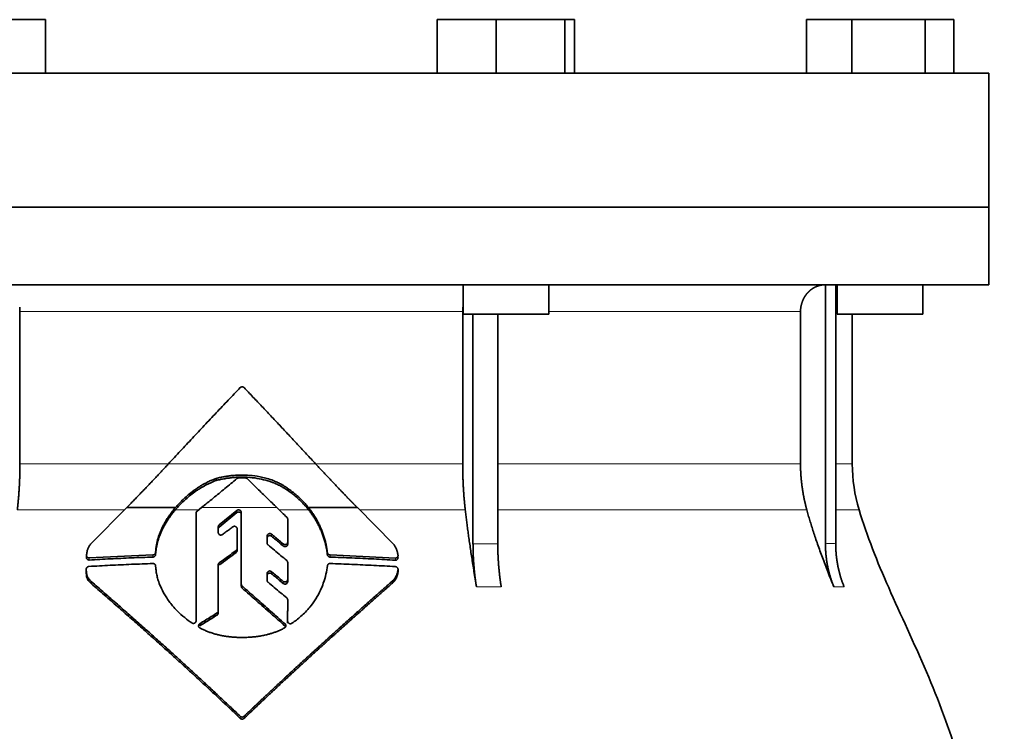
# Model space of a CAD drawing. Header units: millimetres. Extents: x 431 to 1322, y -2196 to 1777.
# Tile 31 of 31: x 1048 to 1231, y 1135 to 1268. Entities that reach past the tile are written whole.
import ezdxf

# ---------------------------------------------------------------- set-up
doc = ezdxf.new("R2010")
doc.units = ezdxf.units.MM
doc.layers.add('VSI344-454_FLANG', color=7, linetype='Continuous')
doc.layers.add('VSI344-454_TESTA', color=7, linetype='Continuous')

# ---------------------------------------------------------------- blocks, each defined once
blk = doc.blocks.new('SE3')
at = {"layer": 'VSI344-454_FLANG', "color": 7, "linetype": 'Continuous', "lineweight": 35}
for p, q in [((1041.35, 1268.32), (1052.34, 1268.32)), ((1052.34, 1268.32), (1052.34, 1258.32)), ((1125.47, 1268.32), (1125.47, 1258.32)), ((1125.47, 1268.32), (1136.46, 1268.32)), ((1136.46, 1268.32), (1136.46, 1258.32)), ((1136.46, 1268.32), (1149.26, 1268.32)), ((1149.26, 1268.32), (1149.26, 1258.32)), ((1149.26, 1268.32), (1151.07, 1268.32)), ((1151.07, 1268.32), (1151.07, 1258.32)), ((1194.35, 1268.32), (1194.35, 1258.32)), ((1194.35, 1268.32), (1202.78, 1268.32)), ((1202.78, 1268.32), (1202.78, 1258.32)), ((1202.78, 1268.32), (1216.52, 1268.32)), ((1216.52, 1268.32), (1216.52, 1258.32)), ((1216.52, 1268.32), (1221.82, 1268.32)), ((1221.82, 1268.32), (1221.82, 1258.32)), ((946.4, 1258.32), (1228.35, 1258.32)), ((1228.35, 1258.32), (1228.35, 1233.32)), ((1228.35, 1233.32), (946.4, 1233.32))]:
    blk.add_line(p, q, dxfattribs=at)
at = {"layer": 'VSI344-454_TESTA', "color": 7, "linetype": 'Continuous', "lineweight": 35}
for p, q in [((946.4, 1233.32), (1228.35, 1233.32)), ((1228.35, 1218.82), (1228.35, 1233.32)), ((1228.35, 1218.82), (946.4, 1218.82)), ((1130.27, 1218.82), (1130.27, 1213.32)), ((1146.27, 1213.32), (1146.27, 1218.82)), ((1197.89, 1218.82), (1197.89, 1170.47)), ((1199.8, 1218.82), (1199.8, 1170.47)), ((1200.08, 1218.82), (1200.08, 1213.32)), ((1216.08, 1213.32), (1216.08, 1218.82)), ((1047.6, 1213.82), (1047.6, 1185.38)), ((1130.21, 1213.82), (1130.21, 1185.38)), ((1130.27, 1213.32), (1146.27, 1213.32)), ((1132.13, 1213.32), (1132.13, 1170.47)), ((1136.75, 1213.32), (1136.75, 1170.47)), ((1193.24, 1213.82), (1193.24, 1185.38)), ((1200.08, 1213.32), (1216.08, 1213.32)), ((1202.9, 1185.38), (1202.9, 1213.32)), ((1084.21, 1182.27), (1084.21, 1182.66)), ((1097.67, 1180.33), (1097.67, 1180.72)), ((1060.87, 1170.48), (1067.52, 1177.2)), ((1067.52, 1177.2), (1076.61, 1177.2)), ((1080.47, 1156.05), (1080.47, 1176.18)), ((1080.65, 1176.55), (1081.46, 1177.2)), ((1088.08, 1176.67), (1084.77, 1173.97)), ((1084.77, 1173.58), (1088.08, 1176.28)), ((1088.9, 1162.91), (1088.9, 1176.3)), ((1101.44, 1177.2), (1110.55, 1177.2)), ((1110.55, 1177.2), (1117.23, 1170.45)), ((1097.56, 1175.07), (1097.56, 1170.77)), ((1084.6, 1173.61), (1084.6, 1172.54)), ((1088.12, 1173.25), (1088.12, 1169.56)), ((1093.72, 1171.9), (1093.72, 1170.58)), ((1097.56, 1170.77), (1097.56, 1170.38)), ((1072.42, 1168.37), (1060.52, 1167.82)), ((1072.95, 1169.25), (1072.91, 1168.83)), ((1072.91, 1168.43), (1072.95, 1168.86)), ((1072.91, 1168.83), (1072.91, 1168.43)), ((1072.95, 1168.86), (1072.95, 1169.25)), ((1088.12, 1169.56), (1088.12, 1169.17)), ((1104.97, 1168.79), (1104.97, 1168.39)), ((1060.02, 1168.26), (1060.02, 1167.85)), ((1097.56, 1166.97), (1097.56, 1163.77)), ((1117.64, 1167.79), (1105.47, 1168.36)), ((1059.98, 1165.72), (1059.98, 1165.32)), ((1072.91, 1166.34), (1072.95, 1165.91)), ((1084.6, 1166.51), (1084.6, 1157.92)), ((1093.72, 1164.92), (1093.72, 1163.62)), ((1118.14, 1165.3), (1118.14, 1165.72)), ((1060.9, 1163.02), (1060.9, 1163.42)), ((1088.9, 1162.91), (1088.9, 1162.51)), ((1097.56, 1163.77), (1097.56, 1163.38)), ((1117.23, 1163.22), (1117.23, 1163.62)), ((1097.56, 1159.99), (1097.55, 1155.99)), ((1097.55, 1155.99), (1097.56, 1159.6)), ((1097.56, 1159.99), (1097.56, 1159.6)), ((1084.6, 1157.92), (1084.6, 1157.52)), ((1097.55, 1155.6), (1097.55, 1155.99))]:
    blk.add_line(p, q, dxfattribs=at)
at = {"layer": 'VSI344-454_TESTA', "color": 4, "linetype": 'Continuous', "lineweight": 9}
for p, q in [((1130.21, 1213.82), (1047.6, 1213.82)), ((1193.24, 1213.82), (1146.27, 1213.82)), ((1199.86, 1213.82), (1200.08, 1213.82)), ((1047.6, 1185.38), (1075.27, 1185.38)), ((1075.32, 1185.38), (1102.76, 1185.38)), ((1130.21, 1185.38), (1102.96, 1185.38)), ((1193.24, 1185.38), (1136.75, 1185.38)), ((1202.9, 1185.38), (1199.86, 1185.38)), ((1047.11, 1176.77), (1067.09, 1176.77)), ((1076.57, 1176.77), (1080.93, 1176.77)), ((1095.54, 1177.2), (1081.46, 1177.2)), ((1088.08, 1176.28), (1088.08, 1176.67)), ((1095.99, 1176.77), (1101.47, 1176.77)), ((1110.98, 1176.77), (1130.69, 1176.77)), ((1136.78, 1176.77), (1194.41, 1176.77)), ((1199.83, 1176.77), (1204.17, 1176.77)), ((1084.77, 1173.58), (1084.77, 1173.97)), ((1094.55, 1171.86), (1094.55, 1172.25)), ((1096.73, 1170.43), (1096.73, 1170.04)), ((1132.13, 1170.47), (1136.75, 1170.47)), ((1072.42, 1168.37), (1072.42, 1167.97)), ((1087.93, 1169.19), (1087.93, 1168.8)), ((1060.52, 1167.82), (1060.52, 1167.42)), ((1084.79, 1166.49), (1084.79, 1166.88)), ((1105.47, 1168.36), (1105.47, 1167.96)), ((1117.64, 1167.79), (1117.64, 1167.39)), ((1094.55, 1164.86), (1094.55, 1165.25)), ((1118.14, 1165.66), (1118.14, 1165.25)), ((1096.73, 1163.44), (1096.73, 1163.04)), ((1089.06, 1162.57), (1089.06, 1162.18)), ((1132.78, 1162.41), (1137.4, 1162.41)), ((1199.45, 1162.41), (1201.37, 1162.41)), ((1084.37, 1157.53), (1084.37, 1157.14)), ((1081.15, 1155.13), (1081.15, 1155.52)), ((1097.06, 1155.09), (1097.06, 1155.48)), ((1088.7, 1138.24), (1088.7, 1137.85)), ((1089.42, 1138.24), (1089.42, 1137.85))]:
    blk.add_line(p, q, dxfattribs=at)
at = {"layer": 'VSI344-454_TESTA', "color": 7, "linetype": 'Continuous', "lineweight": 35}
blk.add_arc((1232.9, 1185.38), 30, 180, 196.6836, dxfattribs=at)
for points, degree, knots in [([(1197.88, 1218.82), (1197.35, 1218.82), (1196.84, 1218.69), (1196.37, 1218.58), (1195.94, 1218.36), (1195.4, 1218.1), (1194.94, 1217.69), (1194.72, 1217.49), (1194.52, 1217.27), (1194.22, 1216.93), (1193.98, 1216.53), (1193.74, 1216.13), (1193.58, 1215.68), (1193.24, 1214.78), (1193.24, 1213.82)], 2, [0, 0, 0, 0.125, 0.125, 0.25, 0.25, 0.416667, 0.416667, 0.5, 0.5, 0.625, 0.625, 0.75, 0.75, 1, 1, 1]), ([(1075.32, 1185.38), (1075.69, 1185.78), (1076.43, 1186.58), (1077.55, 1187.78), (1078.66, 1188.98), (1079.77, 1190.17), (1080.89, 1191.36), (1082, 1192.55), (1083.12, 1193.73), (1084.23, 1194.91), (1085.35, 1196.09), (1086.47, 1197.27), (1087.58, 1198.44), (1088.33, 1199.22), (1088.7, 1199.61)], 3, [0, 0, 0, 0, 0.083932, 0.167742, 0.251436, 0.335015, 0.418484, 0.501846, 0.585106, 0.668267, 0.751334, 0.834309, 0.917196, 1, 1, 1, 1]), ([(1089.42, 1199.61), (1089.4, 1199.63), (1089.37, 1199.66), (1089.31, 1199.7), (1089.25, 1199.73), (1089.19, 1199.75), (1089.13, 1199.76), (1089.02, 1199.77), (1088.86, 1199.74), (1088.75, 1199.66), (1088.7, 1199.61)], 3, [0, 0, 0, 0, 0.086928, 0.170567, 0.252477, 0.334316, 0.417747, 0.50434, 0.751875, 1, 1, 1, 1]), ([(1047.11, 1176.77), (1047.35, 1178.87), (1047.48, 1181.03), (1047.6, 1183.2), (1047.6, 1185.38)], 2, [0, 0, 0, 0.5, 0.5, 1, 1, 1]), ([(1067.52, 1177.2), (1067.7, 1177.39), (1068.08, 1177.77), (1068.64, 1178.35), (1069.2, 1178.92), (1069.76, 1179.5), (1070.31, 1180.08), (1070.87, 1180.66), (1071.43, 1181.24), (1071.99, 1181.83), (1072.54, 1182.41), (1073.1, 1183), (1073.66, 1183.6), (1074.21, 1184.19), (1074.77, 1184.79), (1075.14, 1185.18), (1075.32, 1185.38)], 3, [0, 0, 0, 0, 0.070866, 0.141776, 0.212742, 0.283772, 0.354879, 0.426073, 0.497363, 0.568762, 0.640279, 0.711924, 0.783709, 0.855643, 0.927737, 1, 1, 1, 1]), ([(1102.76, 1185.38), (1104.69, 1183.29), (1106.66, 1181.22), (1107.71, 1180.12), (1108.76, 1179.04), (1109.66, 1178.11), (1110.55, 1177.2)], 2, [0, 0, 0, 0.5, 0.5, 0.75, 0.75, 1, 1, 1]), ([(1130.21, 1185.38), (1130.21, 1183.2), (1130.33, 1181.03), (1130.45, 1178.87), (1130.69, 1176.77)], 2, [0, 0, 0, 0.5, 0.5, 1, 1, 1]), ([(1193.24, 1185.38), (1193.24, 1183.2), (1193.54, 1181.03), (1193.83, 1178.87), (1194.41, 1176.77)], 2, [0, 0, 0, 0.5, 0.5, 1, 1, 1]), ([(1097.67, 1180.72), (1097.58, 1180.79), (1097.41, 1180.91), (1097.15, 1181.08), (1096.9, 1181.24), (1096.67, 1181.38), (1096.45, 1181.51), (1096.24, 1181.62), (1096.05, 1181.72), (1095.87, 1181.81), (1095.7, 1181.89), (1095.56, 1181.96), (1095.43, 1182.02), (1095.31, 1182.07), (1095.21, 1182.11), (1094.79, 1182.29), (1094.03, 1182.56), (1092.94, 1182.86), (1091.62, 1183.12), (1090.03, 1183.29), (1088.54, 1183.29), (1087.4, 1183.22), (1086.62, 1183.13), (1085.83, 1183.01), (1085.02, 1182.86), (1084.48, 1182.73), (1084.21, 1182.66)], 3, [0, 0, 0, 0, 0.023408, 0.045495, 0.066267, 0.08573, 0.103886, 0.120734, 0.136272, 0.150498, 0.163408, 0.175, 0.185269, 0.194211, 0.201824, 0.208105, 0.293106, 0.373501, 0.449142, 0.581205, 0.713645, 0.768118, 0.824122, 0.881537, 0.94022, 1, 1, 1, 1]), ([(1076.57, 1176.77), (1076.65, 1176.86), (1076.81, 1177.04), (1077.05, 1177.32), (1077.31, 1177.6), (1077.58, 1177.88), (1077.86, 1178.16), (1078.32, 1178.6), (1079.02, 1179.23), (1079.79, 1179.83), (1080.47, 1180.32), (1081, 1180.68), (1081.56, 1181.02), (1082.1, 1181.33), (1082.63, 1181.6), (1083.19, 1181.86), (1083.71, 1182.08), (1084.05, 1182.21), (1084.21, 1182.27)], 3, [0, 0, 0, 0, 0.037855, 0.076773, 0.116748, 0.157769, 0.199823, 0.242894, 0.35986, 0.496772, 0.548405, 0.624866, 0.698333, 0.752768, 0.822415, 0.886767, 0.945925, 1, 1, 1, 1]), ([(1084.21, 1182.66), (1084.1, 1182.62), (1083.89, 1182.54), (1083.55, 1182.41), (1083.2, 1182.26), (1082.84, 1182.09), (1082.46, 1181.9), (1082.05, 1181.69), (1081.56, 1181.41), (1081.02, 1181.08), (1080.49, 1180.72), (1079.81, 1180.23), (1079.05, 1179.63), (1078.25, 1178.93), (1077.61, 1178.3), (1077.09, 1177.75), (1076.76, 1177.38), (1076.61, 1177.2)], 3, [0, 0, 0, 0, 0.035469, 0.073247, 0.113368, 0.155868, 0.200777, 0.248126, 0.301729, 0.376079, 0.45126, 0.504147, 0.640653, 0.757772, 0.842597, 0.92337, 1, 1, 1, 1]), ([(1084.21, 1182.27), (1084.34, 1182.3), (1084.61, 1182.37), (1085.02, 1182.46), (1085.42, 1182.54), (1085.82, 1182.61), (1086.22, 1182.68), (1086.61, 1182.73), (1087, 1182.78), (1087.38, 1182.82), (1087.77, 1182.85), (1088.64, 1182.9), (1090.01, 1182.9), (1091.79, 1182.71), (1093.51, 1182.34), (1094.66, 1181.95), (1095.39, 1181.64), (1095.7, 1181.5), (1096.09, 1181.31), (1096.56, 1181.06), (1097.1, 1180.73), (1097.47, 1180.47), (1097.67, 1180.33)], 3, [0, 0, 0, 0, 0.029757, 0.05927, 0.088516, 0.117473, 0.146121, 0.174442, 0.202419, 0.230037, 0.257282, 0.284141, 0.417137, 0.549667, 0.665704, 0.792387, 0.80977, 0.834087, 0.865297, 0.903358, 0.94825, 1, 1, 1, 1]), ([(1090.05, 1182.59), (1090.04, 1182.6), (1090, 1182.63), (1089.95, 1182.67), (1089.88, 1182.7), (1089.8, 1182.73), (1089.73, 1182.73), (1089.7, 1182.74)], 3, [0, 0, 0, 0, 0.168351, 0.334942, 0.502689, 0.751512, 1, 1, 1, 1]), ([(1101.44, 1177.2), (1101.36, 1177.3), (1101.2, 1177.51), (1100.94, 1177.81), (1100.66, 1178.11), (1100.37, 1178.42), (1100.06, 1178.73), (1099.71, 1179.07), (1099.3, 1179.45), (1098.81, 1179.86), (1098.26, 1180.3), (1097.87, 1180.58), (1097.67, 1180.72)], 3, [0, 0, 0, 0, 0.075287, 0.152725, 0.232371, 0.314287, 0.398538, 0.485197, 0.598878, 0.722311, 0.855869, 1, 1, 1, 1]), ([(1097.67, 1180.33), (1097.79, 1180.25), (1098.02, 1180.08), (1098.36, 1179.83), (1098.68, 1179.58), (1098.97, 1179.33), (1099.25, 1179.09), (1099.51, 1178.86), (1099.85, 1178.55), (1100.24, 1178.17), (1100.69, 1177.7), (1101.1, 1177.24), (1101.35, 1176.92), (1101.47, 1176.77)], 3, [0, 0, 0, 0, 0.08388, 0.164148, 0.240901, 0.314226, 0.384201, 0.450897, 0.514375, 0.643667, 0.767551, 0.88626, 1, 1, 1, 1]), ([(1076.61, 1177.2), (1076.51, 1177.09), (1076.32, 1176.86), (1076.05, 1176.52), (1075.79, 1176.18), (1075.54, 1175.83), (1075.31, 1175.49), (1075.08, 1175.15), (1074.87, 1174.81), (1074.67, 1174.47), (1074.48, 1174.14), (1074.31, 1173.8), (1074.1, 1173.38), (1073.87, 1172.87), (1073.63, 1172.27), (1073.42, 1171.67), (1073.25, 1171.06), (1073.11, 1170.46), (1073, 1169.86), (1072.96, 1169.45), (1072.94, 1169.26)], 3, [0, 0, 0, 0, 0.048918, 0.097127, 0.144611, 0.191357, 0.237355, 0.282595, 0.327071, 0.370778, 0.413715, 0.455879, 0.497274, 0.57131, 0.644563, 0.717042, 0.788771, 0.859795, 0.930177, 1, 1, 1, 1]), ([(1072.94, 1168.86), (1072.95, 1168.96), (1072.97, 1169.16), (1073.01, 1169.46), (1073.06, 1169.76), (1073.11, 1170.06), (1073.18, 1170.36), (1073.25, 1170.66), (1073.33, 1170.97), (1073.42, 1171.27), (1073.52, 1171.57), (1073.63, 1171.87), (1073.75, 1172.17), (1073.87, 1172.48), (1074, 1172.78), (1074.19, 1173.18), (1074.45, 1173.69), (1074.79, 1174.3), (1075.18, 1174.91), (1075.6, 1175.54), (1076.07, 1176.16), (1076.4, 1176.57), (1076.57, 1176.77)], 3, [0, 0, 0, 0, 0.035015, 0.070162, 0.105454, 0.140901, 0.176515, 0.212303, 0.248274, 0.284432, 0.320783, 0.357331, 0.394079, 0.431028, 0.468179, 0.50553, 0.581583, 0.660209, 0.741403, 0.825137, 0.911361, 1, 1, 1, 1]), ([(1080.65, 1176.55), (1080.63, 1176.53), (1080.59, 1176.5), (1080.55, 1176.44), (1080.51, 1176.37), (1080.47, 1176.28), (1080.47, 1176.21), (1080.47, 1176.18)], 3, [0, 0, 0, 0, 0.16747, 0.33309, 0.500577, 0.750185, 1, 1, 1, 1]), ([(1088.08, 1176.67), (1088.1, 1176.68), (1088.14, 1176.71), (1088.22, 1176.75), (1088.33, 1176.78), (1088.48, 1176.78), (1088.62, 1176.74), (1088.74, 1176.67), (1088.83, 1176.56), (1088.88, 1176.46), (1088.9, 1176.37), (1088.9, 1176.32), (1088.9, 1176.3)], 3, [0, 0, 0, 0, 0.062353, 0.125158, 0.24996, 0.374797, 0.499677, 0.624614, 0.749589, 0.874588, 0.937494, 1, 1, 1, 1]), ([(1088.9, 1175.91), (1088.9, 1175.94), (1088.9, 1175.98), (1088.89, 1176.05), (1088.86, 1176.11), (1088.83, 1176.17), (1088.78, 1176.23), (1088.72, 1176.29), (1088.62, 1176.35), (1088.48, 1176.39), (1088.36, 1176.39), (1088.27, 1176.37), (1088.2, 1176.35), (1088.14, 1176.32), (1088.1, 1176.29), (1088.08, 1176.28)], 3, [0, 0, 0, 0, 0.063438, 0.125521, 0.187559, 0.250864, 0.313208, 0.376176, 0.500934, 0.625151, 0.749523, 0.811779, 0.874544, 0.937503, 1, 1, 1, 1]), ([(1104.97, 1168.79), (1104.96, 1168.92), (1104.92, 1169.18), (1104.86, 1169.56), (1104.79, 1169.95), (1104.71, 1170.33), (1104.63, 1170.71), (1104.53, 1171.09), (1104.43, 1171.47), (1104.31, 1171.84), (1104.19, 1172.21), (1104.06, 1172.58), (1103.92, 1172.95), (1103.73, 1173.41), (1103.48, 1173.97), (1103.15, 1174.63), (1102.78, 1175.28), (1102.37, 1175.93), (1101.93, 1176.57), (1101.61, 1176.99), (1101.44, 1177.2)], 3, [0, 0, 0, 0, 0.0436, 0.087048, 0.130354, 0.173526, 0.216573, 0.259505, 0.302334, 0.345068, 0.38772, 0.4303, 0.472822, 0.515297, 0.592533, 0.671051, 0.750942, 0.832313, 0.915286, 1, 1, 1, 1]), ([(1101.47, 1176.77), (1101.56, 1176.67), (1101.72, 1176.46), (1101.95, 1176.14), (1102.18, 1175.82), (1102.39, 1175.5), (1102.6, 1175.18), (1102.79, 1174.86), (1102.98, 1174.53), (1103.16, 1174.21), (1103.32, 1173.88), (1103.48, 1173.56), (1103.63, 1173.24), (1103.83, 1172.78), (1104.07, 1172.18), (1104.32, 1171.44), (1104.54, 1170.69), (1104.72, 1169.93), (1104.87, 1169.16), (1104.94, 1168.65), (1104.97, 1168.39)], 3, [0, 0, 0, 0, 0.042406, 0.08437, 0.12591, 0.167045, 0.20779, 0.248161, 0.288171, 0.327836, 0.367166, 0.406174, 0.444871, 0.483267, 0.568665, 0.654234, 0.74007, 0.826258, 0.912877, 1, 1, 1, 1]), ([(1132.78, 1162.41), (1132.7, 1162.89), (1132.54, 1163.83), (1132.32, 1165.23), (1132.1, 1166.57), (1131.9, 1167.88), (1131.71, 1169.14), (1131.53, 1170.35), (1131.36, 1171.53), (1131.21, 1172.66), (1131.06, 1173.75), (1130.93, 1174.79), (1130.81, 1175.79), (1130.73, 1176.45), (1130.69, 1176.77)], 3, [0, 0, 0, 0, 0.102223, 0.200825, 0.295866, 0.387407, 0.475505, 0.560214, 0.641586, 0.719671, 0.794515, 0.866159, 0.934642, 1, 1, 1, 1]), ([(1199.45, 1162.41), (1199.26, 1162.89), (1198.88, 1163.83), (1198.33, 1165.23), (1197.81, 1166.57), (1197.32, 1167.88), (1196.86, 1169.14), (1196.43, 1170.35), (1196.02, 1171.53), (1195.65, 1172.66), (1195.3, 1173.75), (1194.98, 1174.79), (1194.68, 1175.79), (1194.5, 1176.45), (1194.41, 1176.77)], 3, [0, 0, 0, 0, 0.102223, 0.200825, 0.295867, 0.387408, 0.475506, 0.560215, 0.641587, 0.719672, 0.794515, 0.866159, 0.934642, 1, 1, 1, 1]), ([(1204.17, 1176.77), (1205.62, 1171.9), (1209.58, 1162.06), (1216.85, 1146.9), (1223.03, 1130.55), (1226.78, 1114.02), (1228.99, 1097.88), (1230.25, 1081.91), (1230.91, 1066.03), (1231.12, 1052.25), (1231.26, 1043.7), (1231.26, 1040.35)], 3, [0, 0, 0, 0, 0.117079, 0.240569, 0.360617, 0.476421, 0.590288, 0.703407, 0.816259, 0.929029, 1, 1, 1, 1]), ([(1084.6, 1173.61), (1084.6, 1173.63), (1084.6, 1173.68), (1084.62, 1173.74), (1084.65, 1173.82), (1084.69, 1173.9), (1084.75, 1173.95), (1084.77, 1173.97)], 3, [0, 0, 0, 0, 0.167832, 0.333794, 0.501453, 0.750788, 1, 1, 1, 1]), ([(1097.56, 1175.07), (1097.56, 1175.09), (1097.55, 1175.13), (1097.54, 1175.19), (1097.52, 1175.26), (1097.47, 1175.34), (1097.43, 1175.38), (1097.41, 1175.41)], 3, [0, 0, 0, 0, 0.167837, 0.334108, 0.5018, 0.750897, 1, 1, 1, 1]), ([(1084.77, 1173.58), (1084.75, 1173.57), (1084.72, 1173.54), (1084.68, 1173.48), (1084.64, 1173.41), (1084.6, 1173.32), (1084.6, 1173.25), (1084.6, 1173.22)], 3, [0, 0, 0, 0, 0.166832, 0.332012, 0.499081, 0.749367, 1, 1, 1, 1]), ([(1085.41, 1172.18), (1085.37, 1172.15), (1085.29, 1172.11), (1085.11, 1172.06), (1084.87, 1172.1), (1084.69, 1172.25), (1084.61, 1172.41), (1084.6, 1172.5), (1084.6, 1172.54)], 3, [0, 0, 0, 0, 0.124721, 0.24865, 0.50038, 0.748839, 0.874692, 1, 1, 1, 1]), ([(1088.12, 1173.25), (1088.12, 1173.27), (1088.12, 1173.31), (1088.1, 1173.4), (1088.05, 1173.5), (1087.96, 1173.6), (1087.84, 1173.68), (1087.71, 1173.72), (1087.56, 1173.72), (1087.45, 1173.69), (1087.37, 1173.65), (1087.33, 1173.63), (1087.31, 1173.61)], 3, [0, 0, 0, 0, 0.062709, 0.125843, 0.25116, 0.376322, 0.501352, 0.626278, 0.751007, 0.875429, 0.937895, 1, 1, 1, 1]), ([(1093.72, 1171.9), (1093.72, 1171.93), (1093.72, 1171.97), (1093.74, 1172.04), (1093.76, 1172.1), (1093.81, 1172.18), (1093.89, 1172.26), (1094.01, 1172.34), (1094.15, 1172.37), (1094.29, 1172.37), (1094.44, 1172.33), (1094.51, 1172.28), (1094.55, 1172.25)], 3, [0, 0, 0, 0, 0.062966, 0.124796, 0.186784, 0.250209, 0.375117, 0.49931, 0.626183, 0.752696, 0.875851, 1, 1, 1, 1]), ([(1060.02, 1168.3), (1060.03, 1168.39), (1060.05, 1168.56), (1060.09, 1168.82), (1060.14, 1169.06), (1060.2, 1169.29), (1060.28, 1169.53), (1060.38, 1169.78), (1060.52, 1170.03), (1060.68, 1170.27), (1060.81, 1170.41), (1060.87, 1170.48)], 3, [0, 0, 0, 0, 0.117532, 0.229212, 0.33436, 0.43261, 0.523843, 0.650327, 0.771212, 0.88734, 1, 1, 1, 1]), ([(1094.55, 1171.86), (1094.51, 1171.89), (1094.43, 1171.94), (1094.3, 1171.98), (1094.15, 1171.98), (1094.01, 1171.95), (1093.89, 1171.88), (1093.8, 1171.77), (1093.73, 1171.65), (1093.72, 1171.56), (1093.72, 1171.51)], 3, [0, 0, 0, 0, 0.123418, 0.247219, 0.371562, 0.496484, 0.622082, 0.748008, 0.873941, 1, 1, 1, 1]), ([(1093.89, 1170.23), (1093.87, 1170.24), (1093.84, 1170.27), (1093.8, 1170.33), (1093.76, 1170.4), (1093.73, 1170.48), (1093.72, 1170.55), (1093.72, 1170.58)], 3, [0, 0, 0, 0, 0.164207, 0.326866, 0.491238, 0.745542, 1, 1, 1, 1]), ([(1096.73, 1170.43), (1096.75, 1170.41), (1096.78, 1170.39), (1096.85, 1170.35), (1096.91, 1170.33), (1097.01, 1170.31), (1097.13, 1170.31), (1097.27, 1170.34), (1097.39, 1170.41), (1097.48, 1170.52), (1097.55, 1170.64), (1097.55, 1170.72), (1097.56, 1170.77)], 3, [0, 0, 0, 0, 0.063279, 0.124964, 0.186389, 0.248902, 0.37582, 0.50344, 0.627237, 0.751955, 0.876448, 1, 1, 1, 1]), ([(1097.56, 1170.38), (1097.56, 1170.36), (1097.55, 1170.31), (1097.54, 1170.24), (1097.51, 1170.18), (1097.47, 1170.1), (1097.39, 1170.02), (1097.26, 1169.95), (1097.13, 1169.91), (1096.98, 1169.92), (1096.84, 1169.96), (1096.77, 1170.01), (1096.73, 1170.04)], 3, [0, 0, 0, 0, 0.063537, 0.125825, 0.188182, 0.251924, 0.377776, 0.503386, 0.628653, 0.753807, 0.876773, 1, 1, 1, 1]), ([(1117.23, 1170.45), (1117.27, 1170.4), (1117.35, 1170.3), (1117.46, 1170.15), (1117.56, 1169.98), (1117.66, 1169.81), (1117.75, 1169.64), (1117.83, 1169.46), (1117.91, 1169.27), (1117.97, 1169.08), (1118.03, 1168.89), (1118.07, 1168.69), (1118.11, 1168.48), (1118.12, 1168.35), (1118.14, 1168.28)], 3, [0, 0, 0, 0, 0.077144, 0.155351, 0.234641, 0.315035, 0.39655, 0.479206, 0.563019, 0.648006, 0.734183, 0.821564, 0.910165, 1, 1, 1, 1]), ([(1132.78, 1162.41), (1132.46, 1164.31), (1132.3, 1166.35), (1132.13, 1168.39), (1132.13, 1170.47)], 2, [0, 0, 0, 0.500132, 0.500132, 1, 1, 1]), ([(1136.75, 1170.47), (1136.75, 1168.39), (1136.92, 1166.35), (1137.08, 1164.32), (1137.4, 1162.41)], 2, [0, 0, 0, 0.499849, 0.499849, 1, 1, 1]), ([(1199.45, 1162.41), (1198.68, 1164.31), (1198.28, 1166.35), (1197.89, 1168.39), (1197.89, 1170.47)], 2, [0, 0, 0, 0.500133, 0.500133, 1, 1, 1]), ([(1199.8, 1170.47), (1199.8, 1168.39), (1200.2, 1166.35), (1200.59, 1164.32), (1201.37, 1162.41)], 2, [0, 0, 0, 0.499868, 0.499868, 1, 1, 1]), ([(1072.42, 1168.37), (1072.44, 1168.37), (1072.5, 1168.37), (1072.57, 1168.39), (1072.64, 1168.42), (1072.71, 1168.46), (1072.79, 1168.53), (1072.89, 1168.65), (1072.91, 1168.77), (1072.92, 1168.83)], 3, [0, 0, 0, 0, 0.103611, 0.203327, 0.301591, 0.400957, 0.503894, 0.751518, 1, 1, 1, 1]), ([(1072.92, 1168.43), (1072.92, 1168.41), (1072.91, 1168.37), (1072.9, 1168.31), (1072.87, 1168.25), (1072.83, 1168.18), (1072.76, 1168.11), (1072.69, 1168.05), (1072.6, 1168.01), (1072.51, 1167.98), (1072.45, 1167.97), (1072.42, 1167.97)], 3, [0, 0, 0, 0, 0.083986, 0.167509, 0.251959, 0.376203, 0.500583, 0.624697, 0.748972, 0.874639, 1, 1, 1, 1]), ([(1087.93, 1169.19), (1087.94, 1169.2), (1087.97, 1169.23), (1088.01, 1169.27), (1088.04, 1169.31), (1088.08, 1169.37), (1088.11, 1169.46), (1088.12, 1169.53), (1088.12, 1169.56)], 3, [0, 0, 0, 0, 0.125329, 0.249125, 0.373003, 0.498576, 0.74923, 1, 1, 1, 1]), ([(1088.12, 1169.17), (1088.12, 1169.15), (1088.12, 1169.12), (1088.11, 1169.07), (1088.09, 1169.02), (1088.06, 1168.95), (1088.01, 1168.87), (1087.96, 1168.83), (1087.93, 1168.8)], 3, [0, 0, 0, 0, 0.126081, 0.250535, 0.374982, 0.501043, 0.750644, 1, 1, 1, 1]), ([(1104.97, 1168.79), (1104.98, 1168.76), (1104.99, 1168.72), (1105.01, 1168.65), (1105.04, 1168.59), (1105.09, 1168.54), (1105.16, 1168.46), (1105.29, 1168.38), (1105.41, 1168.37), (1105.47, 1168.36)], 3, [0, 0, 0, 0, 0.102907, 0.202298, 0.30042, 0.399604, 0.502115, 0.750474, 1, 1, 1, 1]), ([(1105.47, 1167.96), (1105.45, 1167.96), (1105.41, 1167.97), (1105.35, 1167.98), (1105.29, 1168), (1105.21, 1168.04), (1105.14, 1168.09), (1105.08, 1168.15), (1105.03, 1168.23), (1104.99, 1168.31), (1104.98, 1168.37), (1104.97, 1168.39)], 3, [0, 0, 0, 0, 0.083096, 0.165679, 0.248967, 0.373031, 0.497322, 0.622251, 0.747045, 0.873668, 1, 1, 1, 1]), ([(1060.02, 1168.3), (1060.02, 1168.28), (1060.02, 1168.23), (1060.03, 1168.17), (1060.04, 1168.11), (1060.07, 1168.05), (1060.1, 1168), (1060.16, 1167.93), (1060.25, 1167.87), (1060.38, 1167.82), (1060.47, 1167.82), (1060.52, 1167.82)], 3, [0, 0, 0, 0, 0.084422, 0.165946, 0.246194, 0.32687, 0.409652, 0.496096, 0.666594, 0.830213, 1, 1, 1, 1]), ([(1060.52, 1167.42), (1060.5, 1167.42), (1060.45, 1167.42), (1060.38, 1167.43), (1060.31, 1167.45), (1060.23, 1167.49), (1060.15, 1167.55), (1060.09, 1167.62), (1060.04, 1167.71), (1060.02, 1167.8), (1060.02, 1167.86), (1060.02, 1167.9)], 3, [0, 0, 0, 0, 0.084206, 0.168048, 0.253091, 0.378633, 0.504756, 0.630047, 0.753956, 0.877659, 1, 1, 1, 1]), ([(1072.92, 1166.34), (1072.92, 1166.36), (1072.91, 1166.4), (1072.9, 1166.45), (1072.87, 1166.52), (1072.83, 1166.58), (1072.76, 1166.65), (1072.69, 1166.7), (1072.6, 1166.74), (1072.51, 1166.76), (1072.45, 1166.76), (1072.42, 1166.76)], 3, [0, 0, 0, 0, 0.083676, 0.167034, 0.251419, 0.376349, 0.501804, 0.626849, 0.751332, 0.876067, 1, 1, 1, 1]), ([(1084.6, 1166.51), (1084.6, 1166.53), (1084.6, 1166.57), (1084.61, 1166.62), (1084.62, 1166.67), (1084.65, 1166.73), (1084.7, 1166.81), (1084.76, 1166.86), (1084.79, 1166.88)], 3, [0, 0, 0, 0, 0.126744, 0.251719, 0.376563, 0.502917, 0.751732, 1, 1, 1, 1]), ([(1097.56, 1166.97), (1097.56, 1166.99), (1097.55, 1167.04), (1097.54, 1167.1), (1097.51, 1167.17), (1097.46, 1167.25), (1097.41, 1167.3), (1097.39, 1167.32)], 3, [0, 0, 0, 0, 0.168526, 0.335046, 0.503023, 0.75174, 1, 1, 1, 1]), ([(1105.47, 1166.76), (1105.45, 1166.76), (1105.41, 1166.76), (1105.35, 1166.76), (1105.28, 1166.74), (1105.21, 1166.71), (1105.14, 1166.66), (1105.07, 1166.6), (1105.03, 1166.53), (1104.99, 1166.45), (1104.98, 1166.4), (1104.97, 1166.37)], 3, [0, 0, 0, 0, 0.082967, 0.165673, 0.249342, 0.373952, 0.499349, 0.624786, 0.749741, 0.875167, 1, 1, 1, 1]), ([(1117.64, 1167.79), (1117.66, 1167.79), (1117.71, 1167.79), (1117.78, 1167.8), (1117.84, 1167.82), (1117.91, 1167.85), (1117.96, 1167.88), (1118.03, 1167.94), (1118.1, 1168.02), (1118.14, 1168.15), (1118.14, 1168.23), (1118.14, 1168.28)], 3, [0, 0, 0, 0, 0.086868, 0.170562, 0.252673, 0.334884, 0.418871, 0.50621, 0.674735, 0.834793, 1, 1, 1, 1]), ([(1118.14, 1167.88), (1118.14, 1167.85), (1118.14, 1167.81), (1118.13, 1167.75), (1118.11, 1167.67), (1118.08, 1167.6), (1118.01, 1167.52), (1117.94, 1167.46), (1117.84, 1167.42), (1117.74, 1167.39), (1117.67, 1167.39), (1117.64, 1167.39)], 3, [0, 0, 0, 0, 0.081418, 0.162667, 0.245387, 0.369019, 0.494297, 0.620472, 0.74628, 0.873568, 1, 1, 1, 1]), ([(1060.48, 1166.22), (1060.46, 1166.21), (1060.41, 1166.21), (1060.35, 1166.19), (1060.27, 1166.17), (1060.2, 1166.12), (1060.12, 1166.06), (1060.06, 1165.98), (1060.01, 1165.9), (1059.98, 1165.81), (1059.98, 1165.75), (1059.98, 1165.72)], 3, [0, 0, 0, 0, 0.08625, 0.171682, 0.257868, 0.382817, 0.507255, 0.630143, 0.752988, 0.876537, 1, 1, 1, 1]), ([(1060.89, 1163.42), (1060.81, 1163.5), (1060.66, 1163.64), (1060.45, 1163.88), (1060.27, 1164.13), (1060.13, 1164.41), (1060.05, 1164.72), (1059.99, 1165.16), (1059.98, 1165.49), (1059.98, 1165.72)], 3, [0, 0, 0, 0, 0.128357, 0.246909, 0.365609, 0.495543, 0.61697, 0.739244, 1, 1, 1, 1]), ([(1059.98, 1165.32), (1059.98, 1165.1), (1059.99, 1164.77), (1060.04, 1164.34), (1060.13, 1164.02), (1060.26, 1163.74), (1060.45, 1163.48), (1060.66, 1163.25), (1060.81, 1163.1), (1060.89, 1163.02)], 3, [0, 0, 0, 0, 0.250714, 0.376483, 0.500876, 0.63115, 0.749361, 0.8697, 1, 1, 1, 1]), ([(1072.94, 1165.91), (1072.97, 1165.64), (1073.03, 1165.08), (1073.22, 1164.22), (1073.52, 1163.22), (1074.03, 1161.97), (1074.87, 1160.45), (1075.89, 1159.06), (1077.07, 1157.77), (1078.25, 1156.68), (1079.22, 1155.99), (1079.67, 1155.66)], 3, [0, 0, 0, 0, 0.065392, 0.135018, 0.209054, 0.31821, 0.459165, 0.624086, 0.727787, 0.872222, 1, 1, 1, 1]), ([(1093.72, 1164.92), (1093.72, 1164.94), (1093.72, 1164.98), (1093.74, 1165.05), (1093.76, 1165.11), (1093.81, 1165.19), (1093.89, 1165.27), (1094.01, 1165.34), (1094.15, 1165.38), (1094.3, 1165.37), (1094.44, 1165.34), (1094.51, 1165.28), (1094.55, 1165.25)], 3, [0, 0, 0, 0, 0.06381, 0.126263, 0.188678, 0.252375, 0.378548, 0.504124, 0.629235, 0.754264, 0.876896, 1, 1, 1, 1]), ([(1094.55, 1164.86), (1094.53, 1164.88), (1094.5, 1164.91), (1094.44, 1164.94), (1094.37, 1164.96), (1094.28, 1164.98), (1094.16, 1164.99), (1094.02, 1164.95), (1093.89, 1164.88), (1093.8, 1164.78), (1093.73, 1164.66), (1093.72, 1164.57), (1093.72, 1164.52)], 3, [0, 0, 0, 0, 0.062292, 0.12332, 0.184393, 0.246815, 0.370716, 0.494682, 0.620815, 0.747336, 0.873365, 1, 1, 1, 1]), ([(1098.36, 1155.61), (1098.64, 1155.81), (1099.22, 1156.22), (1100.06, 1156.92), (1100.9, 1157.72), (1101.87, 1158.8), (1102.84, 1160.16), (1103.65, 1161.66), (1104.27, 1163.2), (1104.72, 1164.72), (1104.89, 1165.84), (1104.97, 1166.37)], 3, [0, 0, 0, 0, 0.076554, 0.158421, 0.245571, 0.341174, 0.489368, 0.630596, 0.738412, 0.875199, 1, 1, 1, 1]), ([(1118.14, 1165.66), (1118.13, 1165.58), (1118.11, 1165.44), (1118.07, 1165.22), (1118.02, 1165), (1117.95, 1164.78), (1117.87, 1164.55), (1117.76, 1164.31), (1117.62, 1164.07), (1117.45, 1163.83), (1117.3, 1163.69), (1117.23, 1163.62)], 3, [0, 0, 0, 0, 0.094258, 0.191243, 0.290639, 0.392138, 0.495456, 0.611681, 0.734498, 0.863817, 1, 1, 1, 1]), ([(1117.23, 1163.22), (1117.26, 1163.25), (1117.33, 1163.31), (1117.42, 1163.41), (1117.51, 1163.52), (1117.58, 1163.62), (1117.65, 1163.73), (1117.72, 1163.84), (1117.78, 1163.95), (1117.83, 1164.06), (1117.91, 1164.25), (1118, 1164.52), (1118.09, 1164.89), (1118.12, 1165.13), (1118.14, 1165.25)], 3, [0, 0, 0, 0, 0.061739, 0.122065, 0.181064, 0.238788, 0.295265, 0.350503, 0.404493, 0.457217, 0.508649, 0.678163, 0.842407, 1, 1, 1, 1]), ([(1118.14, 1165.66), (1118.14, 1165.68), (1118.14, 1165.72), (1118.13, 1165.79), (1118.11, 1165.86), (1118.08, 1165.94), (1118.01, 1166.02), (1117.94, 1166.09), (1117.85, 1166.14), (1117.75, 1166.18), (1117.68, 1166.19), (1117.64, 1166.19)], 3, [0, 0, 0, 0, 0.08401, 0.16737, 0.251806, 0.374676, 0.49698, 0.619813, 0.743838, 0.872043, 1, 1, 1, 1]), ([(1088.7, 1138.24), (1088.42, 1138.51), (1087.85, 1139.05), (1086.99, 1139.87), (1086.13, 1140.68), (1085.26, 1141.5), (1084.39, 1142.31), (1083.52, 1143.13), (1082.64, 1143.95), (1081.76, 1144.76), (1080.88, 1145.58), (1079.99, 1146.4), (1079.1, 1147.22), (1078.2, 1148.04), (1077.3, 1148.86), (1076.4, 1149.69), (1075.49, 1150.51), (1074.19, 1151.68), (1072.47, 1153.23), (1070.31, 1155.16), (1068.07, 1157.14), (1065.75, 1159.19), (1063.35, 1161.29), (1061.72, 1162.7), (1060.89, 1163.42)], 3, [0, 0, 0, 0, 0.030328, 0.060804, 0.091429, 0.122206, 0.153136, 0.184222, 0.215465, 0.246867, 0.278431, 0.310158, 0.342051, 0.374109, 0.406337, 0.438735, 0.471305, 0.504049, 0.578996, 0.657008, 0.738102, 0.822291, 0.909586, 1, 1, 1, 1]), ([(1060.89, 1163.02), (1061.31, 1162.66), (1062.14, 1161.94), (1063.38, 1160.86), (1064.59, 1159.8), (1065.79, 1158.75), (1066.97, 1157.71), (1068.12, 1156.69), (1069.26, 1155.69), (1070.38, 1154.69), (1071.48, 1153.72), (1072.56, 1152.75), (1073.62, 1151.8), (1074.85, 1150.69), (1076.27, 1149.41), (1077.86, 1147.96), (1079.45, 1146.51), (1081.02, 1145.06), (1082.58, 1143.61), (1084.13, 1142.17), (1085.66, 1140.73), (1087.19, 1139.29), (1088.2, 1138.33), (1088.7, 1137.85)], 3, [0, 0, 0, 0, 0.045794, 0.090818, 0.135071, 0.178557, 0.221276, 0.263229, 0.304419, 0.344848, 0.384515, 0.423425, 0.461579, 0.498978, 0.556788, 0.614039, 0.67074, 0.726903, 0.782537, 0.837653, 0.892261, 0.946373, 1, 1, 1, 1]), ([(1088.9, 1162.91), (1088.9, 1162.89), (1088.91, 1162.85), (1088.92, 1162.79), (1088.95, 1162.72), (1088.99, 1162.64), (1089.04, 1162.6), (1089.06, 1162.57)], 3, [0, 0, 0, 0, 0.164621, 0.327709, 0.492135, 0.746371, 1, 1, 1, 1]), ([(1117.23, 1163.62), (1113.62, 1160.44), (1110.45, 1157.62), (1106.85, 1154.41), (1103.57, 1151.42), (1101.79, 1149.8), (1100.07, 1148.23), (1098.27, 1146.57), (1096.49, 1144.91), (1092.91, 1141.58), (1089.42, 1138.24)], 2, [0, 0, 0, 0.25, 0.25, 0.5, 0.5, 0.625, 0.625, 0.75, 0.75, 1, 1, 1]), ([(1089.42, 1137.85), (1092.9, 1141.19), (1096.48, 1144.51), (1098.24, 1146.15), (1100.04, 1147.8), (1101.72, 1149.35), (1103.48, 1150.95), (1106.77, 1153.94), (1110.38, 1157.16), (1113.59, 1160.02), (1117.23, 1163.22)], 2, [0, 0, 0, 0.25, 0.25, 0.375, 0.375, 0.5, 0.5, 0.75, 0.75, 1, 1, 1]), ([(1093.89, 1163.28), (1093.87, 1163.29), (1093.84, 1163.32), (1093.8, 1163.37), (1093.76, 1163.44), (1093.73, 1163.52), (1093.72, 1163.59), (1093.72, 1163.62)], 3, [0, 0, 0, 0, 0.16391, 0.326464, 0.490836, 0.745226, 1, 1, 1, 1]), ([(1096.73, 1163.44), (1096.76, 1163.41), (1096.84, 1163.35), (1097.02, 1163.3), (1097.27, 1163.33), (1097.46, 1163.48), (1097.55, 1163.64), (1097.55, 1163.72), (1097.56, 1163.77)], 3, [0, 0, 0, 0, 0.123664, 0.246411, 0.497463, 0.746927, 0.873761, 1, 1, 1, 1]), ([(1097.56, 1163.38), (1097.55, 1163.33), (1097.55, 1163.24), (1097.46, 1163.08), (1097.27, 1162.93), (1097.02, 1162.91), (1096.84, 1162.96), (1096.76, 1163.02), (1096.73, 1163.04)], 3, [0, 0, 0, 0, 0.127243, 0.254682, 0.505613, 0.753949, 0.876785, 1, 1, 1, 1]), ([(1089.06, 1162.18), (1089.04, 1162.19), (1089.01, 1162.22), (1088.97, 1162.27), (1088.94, 1162.34), (1088.91, 1162.42), (1088.91, 1162.48), (1088.9, 1162.51)], 3, [0, 0, 0, 0, 0.164002, 0.326776, 0.491227, 0.745529, 1, 1, 1, 1]), ([(1097.56, 1159.99), (1097.56, 1160.01), (1097.55, 1160.06), (1097.54, 1160.12), (1097.51, 1160.19), (1097.46, 1160.27), (1097.41, 1160.32), (1097.39, 1160.34)], 3, [0, 0, 0, 0, 0.168888, 0.335732, 0.503899, 0.752326, 1, 1, 1, 1]), ([(1084.37, 1157.53), (1084.39, 1157.54), (1084.42, 1157.57), (1084.47, 1157.61), (1084.51, 1157.65), (1084.55, 1157.71), (1084.59, 1157.8), (1084.59, 1157.88), (1084.6, 1157.92)], 3, [0, 0, 0, 0, 0.125105, 0.248501, 0.372119, 0.497878, 0.748605, 1, 1, 1, 1]), ([(1084.6, 1157.52), (1084.6, 1157.51), (1084.59, 1157.47), (1084.58, 1157.41), (1084.56, 1157.36), (1084.53, 1157.29), (1084.47, 1157.21), (1084.41, 1157.16), (1084.37, 1157.14)], 3, [0, 0, 0, 0, 0.12695, 0.251845, 0.376599, 0.503133, 0.751956, 1, 1, 1, 1]), ([(1080.47, 1156.05), (1080.47, 1156.02), (1080.46, 1155.98), (1080.45, 1155.92), (1080.43, 1155.86), (1080.38, 1155.78), (1080.31, 1155.7), (1080.19, 1155.62), (1080.06, 1155.58), (1079.92, 1155.57), (1079.78, 1155.6), (1079.71, 1155.64), (1079.67, 1155.66)], 3, [0, 0, 0, 0, 0.063465, 0.12566, 0.187794, 0.251081, 0.375353, 0.499064, 0.623924, 0.748961, 0.873998, 1, 1, 1, 1]), ([(1081.17, 1154.74), (1081.16, 1154.75), (1081.12, 1154.77), (1081.07, 1154.81), (1081.03, 1154.86), (1080.98, 1154.92), (1080.94, 1155.01), (1080.93, 1155.13), (1080.94, 1155.25), (1080.99, 1155.35), (1081.06, 1155.45), (1081.12, 1155.5), (1081.15, 1155.52)], 3, [0, 0, 0, 0, 0.064055, 0.126997, 0.189862, 0.253688, 0.381042, 0.508557, 0.632366, 0.756188, 0.878525, 1, 1, 1, 1]), ([(1098.36, 1155.61), (1098.34, 1155.6), (1098.3, 1155.58), (1098.21, 1155.54), (1098.1, 1155.52), (1097.96, 1155.53), (1097.83, 1155.57), (1097.72, 1155.64), (1097.63, 1155.74), (1097.58, 1155.84), (1097.56, 1155.93), (1097.56, 1155.97), (1097.55, 1155.99)], 3, [0, 0, 0, 0, 0.063173, 0.126669, 0.25139, 0.374624, 0.497229, 0.620048, 0.744161, 0.870712, 0.935536, 1, 1, 1, 1]), ([(1081.17, 1154.74), (1081.27, 1154.69), (1081.48, 1154.58), (1081.78, 1154.43), (1082.1, 1154.29), (1082.41, 1154.16), (1082.73, 1154.03), (1083.05, 1153.91), (1083.38, 1153.8), (1083.7, 1153.7), (1084.03, 1153.6), (1084.37, 1153.51), (1084.82, 1153.4), (1085.41, 1153.28), (1086.12, 1153.16), (1086.85, 1153.07), (1087.58, 1153.01), (1088.32, 1152.97), (1088.81, 1152.96), (1089.06, 1152.96)], 3, [0, 0, 0, 0, 0.042969, 0.08578, 0.128454, 0.171009, 0.21346, 0.255821, 0.298104, 0.340321, 0.382478, 0.424584, 0.466644, 0.554492, 0.642779, 0.731504, 0.820647, 0.910165, 1, 1, 1, 1]), ([(1089.06, 1152.96), (1089.21, 1152.96), (1089.51, 1152.96), (1089.96, 1152.98), (1090.41, 1153), (1090.85, 1153.03), (1091.3, 1153.07), (1091.74, 1153.13), (1092.18, 1153.19), (1092.61, 1153.26), (1093.04, 1153.34), (1093.53, 1153.45), (1094.08, 1153.59), (1094.68, 1153.77), (1095.28, 1153.97), (1095.86, 1154.2), (1096.43, 1154.46), (1096.8, 1154.66), (1096.98, 1154.76)], 3, [0, 0, 0, 0, 0.054166, 0.108282, 0.162323, 0.21627, 0.270104, 0.323807, 0.377367, 0.430771, 0.48401, 0.53708, 0.613609, 0.690347, 0.767307, 0.844527, 0.922063, 1, 1, 1, 1]), ([(1097.06, 1155.48), (1097.08, 1155.47), (1097.1, 1155.44), (1097.14, 1155.4), (1097.17, 1155.35), (1097.2, 1155.29), (1097.22, 1155.2), (1097.22, 1155.1), (1097.2, 1154.99), (1097.15, 1154.9), (1097.07, 1154.82), (1097.01, 1154.78), (1096.98, 1154.76)], 3, [0, 0, 0, 0, 0.062493, 0.124501, 0.186876, 0.250458, 0.374582, 0.4995, 0.624366, 0.748976, 0.875076, 1, 1, 1, 1]), ([(1088.7, 1138.24), (1088.72, 1138.23), (1088.75, 1138.2), (1088.81, 1138.16), (1088.88, 1138.13), (1088.96, 1138.11), (1089.06, 1138.1), (1089.16, 1138.11), (1089.25, 1138.14), (1089.34, 1138.18), (1089.39, 1138.22), (1089.42, 1138.24)], 3, [0, 0, 0, 0, 0.083882, 0.167351, 0.251899, 0.376428, 0.501233, 0.625666, 0.750014, 0.87532, 1, 1, 1, 1]), ([(1089.42, 1137.85), (1089.4, 1137.84), (1089.37, 1137.81), (1089.31, 1137.77), (1089.24, 1137.74), (1089.16, 1137.72), (1089.06, 1137.71), (1088.96, 1137.72), (1088.86, 1137.75), (1088.78, 1137.79), (1088.73, 1137.83), (1088.7, 1137.85)], 3, [0, 0, 0, 0, 0.08438, 0.168281, 0.253219, 0.378185, 0.503634, 0.628137, 0.752306, 0.876383, 1, 1, 1, 1])]:
    blk.add_open_spline(points, degree=degree, knots=knots, dxfattribs=at)
for points, degree in [([(1047.6, 1213.82), (1047.6, 1214.24), (1047.57, 1214.65)], 2), ([(1130.24, 1214.65), (1130.21, 1214.24), (1130.21, 1213.82)], 2), ([(1089.42, 1199.61), (1096.11, 1192.58), (1102.76, 1185.38)], 2), ([(1081.46, 1177.2), (1082.19, 1177.78), (1083.64, 1178.96), (1085.85, 1180.77), (1087.34, 1182), (1088.09, 1182.62)], 3), ([(1088.09, 1182.62), (1088.12, 1182.65), (1088.18, 1182.69), (1088.29, 1182.73), (1088.37, 1182.74), (1088.4, 1182.74)], 3), ([(1088.4, 1182.74), (1088.62, 1182.74), (1089.05, 1182.74), (1089.48, 1182.74), (1089.7, 1182.74)], 3), ([(1090.05, 1182.59), (1090.67, 1181.97), (1091.89, 1180.76), (1093.72, 1178.96), (1094.94, 1177.78), (1095.54, 1177.2)], 3), ([(1095.54, 1177.2), (1095.85, 1176.9), (1096.48, 1176.3), (1097.1, 1175.7), (1097.41, 1175.41)], 3), ([(1085.41, 1172.18), (1085.62, 1172.34), (1086.04, 1172.66), (1086.67, 1173.13), (1087.1, 1173.45), (1087.31, 1173.61)], 3), ([(1096.73, 1170.43), (1096.49, 1170.63), (1096.01, 1171.03), (1095.28, 1171.64), (1094.79, 1172.05), (1094.55, 1172.25)], 3), ([(1093.89, 1170.23), (1094.28, 1169.9), (1095.07, 1169.25), (1096.23, 1168.28), (1097, 1167.64), (1097.39, 1167.32)], 3), ([(1094.55, 1171.86), (1094.79, 1171.66), (1095.28, 1171.25), (1096.01, 1170.64), (1096.49, 1170.24), (1096.73, 1170.04)], 3), ([(1087.93, 1169.19), (1087.58, 1168.93), (1086.88, 1168.42), (1085.83, 1167.65), (1085.13, 1167.14), (1084.79, 1166.88)], 3), ([(1084.79, 1166.49), (1085.31, 1166.87), (1086.35, 1167.64), (1087.4, 1168.41), (1087.93, 1168.8)], 3), ([(1060.48, 1166.22), (1061.8, 1166.29), (1064.44, 1166.44), (1068.42, 1166.62), (1071.09, 1166.72), (1072.42, 1166.76)], 3), ([(1060.52, 1167.42), (1061.83, 1167.5), (1064.47, 1167.64), (1068.44, 1167.83), (1071.09, 1167.93), (1072.42, 1167.97)], 3), ([(1105.47, 1167.96), (1106.83, 1167.92), (1109.55, 1167.81), (1113.6, 1167.62), (1116.3, 1167.47), (1117.64, 1167.39)], 3), ([(1105.47, 1166.76), (1106.83, 1166.72), (1109.55, 1166.61), (1113.61, 1166.42), (1116.3, 1166.27), (1117.64, 1166.19)], 3), ([(1096.73, 1163.44), (1096.48, 1163.64), (1096, 1164.04), (1095.28, 1164.65), (1094.8, 1165.05), (1094.55, 1165.25)], 3), ([(1094.55, 1164.86), (1094.8, 1164.66), (1095.28, 1164.25), (1096, 1163.65), (1096.48, 1163.24), (1096.73, 1163.04)], 3), ([(1093.89, 1163.28), (1094.28, 1162.95), (1095.05, 1162.3), (1096.22, 1161.32), (1097, 1160.67), (1097.39, 1160.34)], 3), ([(1097.06, 1155.48), (1096.16, 1156.29), (1094.36, 1157.89), (1091.69, 1160.25), (1089.93, 1161.8), (1089.06, 1162.57)], 3), ([(1089.06, 1162.18), (1089.96, 1161.39), (1091.74, 1159.81), (1094.41, 1157.45), (1096.18, 1155.87), (1097.06, 1155.09)], 3), ([(1084.37, 1157.53), (1084.01, 1157.31), (1083.29, 1156.86), (1082.22, 1156.19), (1081.51, 1155.74), (1081.15, 1155.52)], 3), ([(1081.15, 1155.13), (1081.51, 1155.35), (1082.22, 1155.8), (1083.29, 1156.47), (1084.01, 1156.91), (1084.37, 1157.14)], 3)]:
    blk.add_open_spline(points, degree=degree, dxfattribs=at)
at = {"layer": 'VSI344-454_TESTA', "color": 4, "linetype": 'Continuous', "lineweight": 9}
blk.add_open_spline([(1197.89, 1170.47), (1197.89, 1170.47), (1197.89, 1170.47), (1197.89, 1170.47), (1198.21, 1170.5), (1198.85, 1170.54), (1199.49, 1170.5), (1199.8, 1170.47), (1199.8, 1170.47), (1199.8, 1170.47), (1199.8, 1170.47)], degree=3, knots=[0, 0, 0, 0, 0.000018, 0.000018, 0.000018, 0.5, 0.999982, 0.999982, 0.999982, 1, 1, 1, 1], dxfattribs=at)

msp = doc.modelspace()

# ---------------------------------------------------------------- block references
msp.add_blockref('SE3', (0, 0))

doc.saveas('drawing.dxf')
